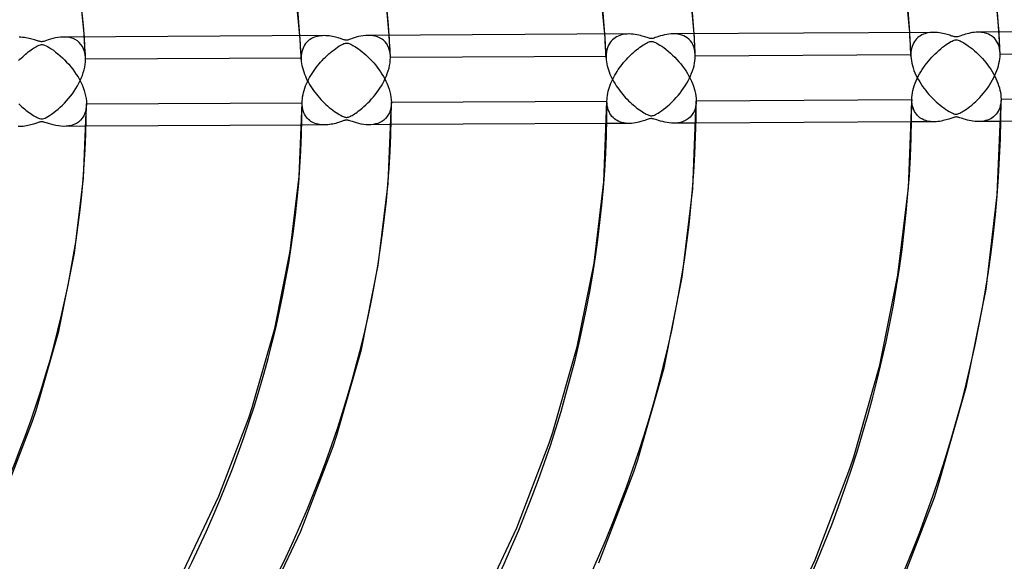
# Model space of a CAD drawing. Header units: millimetres. Extents: x -1077 to 1077, y -1167 to 1197.
# Tile 77 of 81: x 407 to 517, y 744 to 805. Entities that reach past the tile are written whole.
import ezdxf

# ---------------------------------------------------------------- set-up
doc = ezdxf.new("R2010")
doc.units = ezdxf.units.MM
doc.layers.add('HIDDEN', color=7, linetype='Continuous')
doc.layers.add('THICK', color=7, linetype='Continuous')

msp = doc.modelspace()

# ---------------------------------------------------------------- linework, layer by layer
at = {"layer": 'HIDDEN'}
for p, q in [((411.86, 803.02), (411.56, 803.02)), ((412.14, 802.99), (411.86, 803.02)), ((412.42, 802.93), (412.14, 802.99)), ((412.69, 802.84), (412.42, 802.93)), ((413.98, 802.65), (413.95, 803.04)), ((438.09, 802.72), (438.06, 803.16)), ((439.52, 802.92), (439.36, 802.85)), ((439.68, 802.99), (439.52, 802.92)), ((439.84, 803.05), (439.68, 802.99)), ((440.02, 803.09), (439.84, 803.05)), ((440.2, 803.13), (440.02, 803.09)), ((440.38, 803.16), (440.2, 803.13)), ((440.58, 803.17), (440.38, 803.16)), ((440.77, 803.18), (440.58, 803.17)), ((445.95, 803.2), (445.68, 803.2)), ((446.22, 803.17), (445.95, 803.2)), ((446.48, 803.12), (446.22, 803.17)), ((446.73, 803.04), (446.48, 803.12)), ((446.97, 802.94), (446.73, 803.04)), ((447.19, 802.81), (446.97, 802.94)), ((448.08, 802.82), (448.06, 803.21)), ((472.19, 802.9), (472.17, 803.34)), ((473.31, 802.93), (473.16, 802.82)), ((473.48, 803.03), (473.31, 802.93)), ((473.65, 803.12), (473.48, 803.03)), ((473.83, 803.19), (473.65, 803.12)), ((474.03, 803.25), (473.83, 803.19)), ((474.23, 803.3), (474.03, 803.25)), ((474.44, 803.33), (474.23, 803.3)), ((474.65, 803.35), (474.44, 803.33)), ((474.88, 803.36), (474.65, 803.35)), ((480.06, 803.37), (479.82, 803.38)), ((480.3, 803.35), (480.06, 803.37)), ((480.54, 803.31), (480.3, 803.35)), ((480.77, 803.24), (480.54, 803.31)), ((480.99, 803.16), (480.77, 803.24)), ((481.2, 803.05), (480.99, 803.16)), ((481.39, 802.92), (481.2, 803.05)), ((481.58, 802.77), (481.39, 802.92)), ((482.19, 803), (482.16, 803.39)), ((482.21, 802.61), (482.19, 803)), ((506.3, 803.08), (506.27, 803.52)), ((506.32, 802.64), (506.3, 803.08)), ((507.19, 802.95), (507.05, 802.82)), ((507.33, 803.06), (507.19, 802.95)), ((507.48, 803.16), (507.33, 803.06)), ((507.64, 803.25), (507.48, 803.16)), ((507.81, 803.32), (507.64, 803.25)), ((507.98, 803.39), (507.81, 803.32)), ((508.17, 803.44), (507.98, 803.39)), ((508.35, 803.48), (508.17, 803.44)), ((508.55, 803.51), (508.35, 803.48)), ((508.75, 803.53), (508.55, 803.51)), ((508.96, 803.53), (508.75, 803.53)), ((514.11, 803.56), (513.9, 803.56)), ((514.32, 803.54), (514.11, 803.56)), ((514.52, 803.51), (514.32, 803.54)), ((514.72, 803.46), (514.52, 803.51)), ((514.91, 803.41), (514.72, 803.46)), ((515.1, 803.33), (514.91, 803.41)), ((515.27, 803.24), (515.1, 803.33)), ((515.44, 803.14), (515.27, 803.24)), ((515.6, 803.02), (515.44, 803.14)), ((515.74, 802.88), (515.6, 803.02)), ((516.29, 803.18), (516.27, 803.57)), ((516.31, 802.79), (516.29, 803.18)), ((412.94, 802.73), (412.69, 802.84)), ((413.17, 802.58), (412.94, 802.73)), ((413.38, 802.41), (413.17, 802.58)), ((413.57, 802.2), (413.38, 802.41)), ((413.74, 801.96), (413.57, 802.2)), ((413.87, 801.69), (413.74, 801.96)), ((414, 802.26), (413.98, 802.65)), ((414.02, 801.87), (414, 802.26)), ((414.04, 801.48), (414.02, 801.87)), ((438.12, 802.27), (438.09, 802.72)), ((438.14, 801.83), (438.12, 802.27)), ((438.17, 801.39), (438.14, 801.83)), ((438.49, 801.96), (438.41, 801.77)), ((438.59, 802.12), (438.49, 801.96)), ((438.7, 802.28), (438.59, 802.12)), ((438.81, 802.42), (438.7, 802.28)), ((438.94, 802.54), (438.81, 802.42)), ((439.07, 802.66), (438.94, 802.54)), ((439.21, 802.76), (439.07, 802.66)), ((439.36, 802.85), (439.21, 802.76)), ((447.4, 802.66), (447.19, 802.81)), ((447.58, 802.48), (447.4, 802.66)), ((447.75, 802.28), (447.58, 802.48)), ((447.89, 802.04), (447.75, 802.28)), ((448.01, 801.78), (447.89, 802.04)), ((448.1, 802.44), (448.08, 802.82)), ((448.13, 802.05), (448.1, 802.44)), ((448.15, 801.66), (448.13, 802.05)), ((472.22, 802.46), (472.19, 802.9)), ((472.24, 802.01), (472.22, 802.46)), ((472.27, 801.57), (472.24, 802.01)), ((472.46, 801.81), (472.39, 801.59)), ((472.54, 802.02), (472.46, 801.81)), ((472.64, 802.21), (472.54, 802.02)), ((472.75, 802.39), (472.64, 802.21)), ((472.87, 802.55), (472.75, 802.39)), ((473.01, 802.69), (472.87, 802.55)), ((473.16, 802.82), (473.01, 802.69)), ((481.74, 802.6), (481.58, 802.77)), ((481.89, 802.4), (481.74, 802.6)), ((482.02, 802.17), (481.89, 802.4)), ((482.12, 801.92), (482.02, 802.17)), ((482.2, 801.65), (482.12, 801.92)), ((482.23, 802.22), (482.21, 802.61)), ((482.25, 801.83), (482.23, 802.22)), ((482.27, 801.44), (482.25, 801.83)), ((506.35, 802.19), (506.32, 802.64)), ((506.37, 801.75), (506.35, 802.19)), ((506.55, 801.96), (506.49, 801.75)), ((506.62, 802.16), (506.55, 801.96)), ((506.71, 802.35), (506.62, 802.16)), ((506.81, 802.52), (506.71, 802.35)), ((506.93, 802.68), (506.81, 802.52)), ((507.05, 802.82), (506.93, 802.68)), ((515.88, 802.73), (515.74, 802.88)), ((516, 802.56), (515.88, 802.73)), ((516.1, 802.37), (516, 802.56)), ((516.19, 802.17), (516.1, 802.37)), ((516.27, 801.95), (516.19, 802.17)), ((516.32, 801.72), (516.27, 801.95)), ((516.33, 802.4), (516.31, 802.79)), ((516.35, 802.01), (516.33, 802.4)), ((516.37, 801.61), (516.35, 802.01)), ((413.98, 801.39), (413.87, 801.69)), ((414.05, 801.06), (413.98, 801.39)), ((414.06, 801.09), (414.04, 801.48)), ((414.08, 800.7), (414.05, 801.06)), ((414.08, 800.7), (414.06, 801.09)), ((438.19, 800.94), (438.17, 801.39)), ((438.21, 800.5), (438.19, 800.94)), ((438.24, 801.15), (438.21, 800.91)), ((438.21, 800.91), (438.21, 800.66)), ((438.28, 801.37), (438.24, 801.15)), ((438.34, 801.58), (438.28, 801.37)), ((438.41, 801.77), (438.34, 801.58)), ((448.09, 801.5), (448.01, 801.78)), ((448.15, 801.2), (448.09, 801.5)), ((448.16, 801.27), (448.15, 801.66)), ((448.18, 800.88), (448.15, 801.2)), ((448.18, 800.88), (448.16, 801.27)), ((448.17, 800.43), (448.19, 800.72)), ((448.18, 800.85), (448.18, 800.88)), ((448.18, 800.82), (448.18, 800.85)), ((448.18, 800.8), (448.18, 800.82)), ((448.18, 800.77), (448.18, 800.8)), ((448.19, 800.74), (448.18, 800.77)), ((472.31, 800.84), (448.19, 800.72)), ((448.19, 800.72), (448.19, 800.74)), ((472.29, 801.13), (472.27, 801.57)), ((472.31, 800.68), (472.29, 801.13)), ((472.32, 801.1), (472.31, 800.84)), ((472.31, 800.84), (472.31, 800.82)), ((472.31, 800.82), (472.31, 800.79)), ((472.31, 800.79), (472.31, 800.76)), ((472.31, 800.76), (472.31, 800.74)), ((472.31, 800.74), (472.31, 800.71)), ((472.34, 801.36), (472.32, 801.1)), ((472.39, 801.59), (472.34, 801.36)), ((482.25, 801.36), (482.2, 801.65)), ((482.28, 801.05), (482.25, 801.36)), ((482.28, 801.05), (482.27, 801.44)), ((482.28, 801.02), (482.28, 801.05)), ((482.28, 801), (482.28, 801.02)), ((482.28, 800.97), (482.28, 801)), ((482.28, 800.95), (482.28, 800.97)), ((482.29, 800.92), (482.28, 800.95)), ((482.28, 800.63), (482.29, 800.89)), ((506.41, 801.02), (482.29, 800.89)), ((482.29, 800.89), (482.29, 800.92)), ((506.39, 801.31), (506.37, 801.75)), ((506.41, 800.87), (506.39, 801.31)), ((506.44, 801.52), (506.41, 801.27)), ((506.41, 801.27), (506.41, 801.02)), ((506.41, 801.02), (506.41, 800.99)), ((506.41, 800.99), (506.41, 800.97)), ((506.41, 800.97), (506.41, 800.94)), ((506.41, 800.94), (506.41, 800.92)), ((506.41, 800.92), (506.41, 800.89)), ((506.41, 800.89), (506.41, 800.87)), ((506.41, 800.87), (506.43, 800.62)), ((506.49, 801.75), (506.44, 801.52)), ((516.36, 801.48), (516.32, 801.72)), ((516.35, 800.57), (516.38, 800.82)), ((516.38, 801.22), (516.36, 801.48)), ((516.38, 801.22), (516.37, 801.61)), ((516.38, 801.2), (516.38, 801.22)), ((516.38, 801.17), (516.38, 801.2)), ((516.38, 801.15), (516.38, 801.17)), ((516.38, 801.12), (516.38, 801.15)), ((516.39, 801.1), (516.38, 801.12)), ((516.38, 800.82), (516.39, 801.07)), ((540.5, 801.2), (516.39, 801.07)), ((516.39, 801.07), (516.39, 801.1)), ((413.92, 799.34), (413.99, 799.65)), ((413.99, 799.65), (414.04, 799.95)), ((414.04, 799.95), (414.07, 800.25)), ((414.07, 800.25), (414.08, 800.54)), ((414.08, 800.68), (414.08, 800.7)), ((414.08, 800.65), (414.08, 800.68)), ((438.21, 800.66), (414.08, 800.54)), ((414.08, 800.62), (414.08, 800.65)), ((414.08, 800.59), (414.08, 800.62)), ((414.08, 800.57), (414.08, 800.59)), ((414.08, 800.54), (414.08, 800.57)), ((438.21, 800.66), (438.21, 800.64)), ((438.21, 800.64), (438.21, 800.61)), ((438.21, 800.61), (438.21, 800.58)), ((438.21, 800.58), (438.21, 800.55)), ((438.21, 800.55), (438.21, 800.53)), ((438.21, 800.53), (438.21, 800.5)), ((438.21, 800.5), (438.22, 800.28)), ((438.22, 800.28), (438.25, 800.05)), ((438.25, 800.05), (438.29, 799.82)), ((438.29, 799.82), (438.35, 799.59)), ((448.03, 799.54), (448.09, 799.84)), ((448.09, 799.84), (448.14, 800.14)), ((448.14, 800.14), (448.17, 800.43)), ((472.31, 800.71), (472.31, 800.68)), ((472.31, 800.68), (472.32, 800.47)), ((472.32, 800.47), (472.35, 800.24)), ((472.35, 800.24), (472.39, 800.02)), ((472.39, 800.02), (472.44, 799.79)), ((472.44, 799.79), (472.5, 799.56)), ((482.07, 799.52), (482.15, 799.8)), ((482.15, 799.8), (482.21, 800.08)), ((482.21, 800.08), (482.25, 800.36)), ((482.25, 800.36), (482.28, 800.63)), ((506.43, 800.62), (506.46, 800.36)), ((506.46, 800.36), (506.51, 800.1)), ((506.51, 800.1), (506.58, 799.83)), ((506.58, 799.83), (506.66, 799.56)), ((516.12, 799.53), (516.2, 799.79)), ((516.2, 799.79), (516.26, 800.05)), ((516.26, 800.05), (516.32, 800.31)), ((516.32, 800.31), (516.35, 800.57)), ((413.61, 798.43), (413.73, 798.73)), ((413.73, 798.73), (413.83, 799.04)), ((413.83, 799.04), (413.92, 799.34)), ((438.35, 799.59), (438.41, 799.35)), ((438.41, 799.35), (438.49, 799.11)), ((438.49, 799.11), (438.57, 798.88)), ((438.57, 798.88), (438.67, 798.64)), ((438.67, 798.64), (438.77, 798.4)), ((447.61, 798.38), (447.73, 798.66)), ((447.73, 798.66), (447.84, 798.95)), ((447.84, 798.95), (447.94, 799.24)), ((447.94, 799.24), (448.03, 799.54)), ((472.5, 799.56), (472.57, 799.33)), ((472.57, 799.33), (472.65, 799.11)), ((472.65, 799.11), (472.74, 798.88)), ((472.74, 798.88), (472.84, 798.65)), ((472.84, 798.65), (472.95, 798.43)), ((481.63, 798.41), (481.76, 798.69)), ((481.76, 798.69), (481.88, 798.97)), ((481.88, 798.97), (481.98, 799.25)), ((481.98, 799.25), (482.07, 799.52)), ((506.66, 799.56), (506.75, 799.29)), ((506.75, 799.29), (506.85, 799.03)), ((506.85, 799.03), (506.97, 798.76)), ((506.97, 798.76), (507.1, 798.5)), ((515.68, 798.48), (515.81, 798.74)), ((515.81, 798.74), (515.92, 799.01)), ((515.92, 799.01), (516.03, 799.27)), ((516.03, 799.27), (516.12, 799.53)), ((413, 797.26), (413.17, 797.55)), ((413.17, 797.55), (413.33, 797.84)), ((413.33, 797.84), (413.48, 798.14)), ((413.48, 798.14), (413.61, 798.43)), ((438.77, 798.4), (438.89, 798.17)), ((438.89, 798.17), (439.01, 797.94)), ((439.01, 797.94), (439.14, 797.71)), ((439.14, 797.71), (439.28, 797.48)), ((439.28, 797.48), (439.43, 797.26)), ((447.02, 797.31), (447.18, 797.57)), ((447.18, 797.57), (447.33, 797.83)), ((447.33, 797.83), (447.47, 798.1)), ((447.47, 798.1), (447.61, 798.38)), ((472.95, 798.43), (473.06, 798.21)), ((473.06, 798.21), (473.18, 797.99)), ((473.18, 797.99), (473.31, 797.78)), ((473.31, 797.78), (473.44, 797.57)), ((473.44, 797.57), (473.58, 797.37)), ((480.98, 797.29), (481.17, 797.57)), ((481.17, 797.57), (481.33, 797.85)), ((481.33, 797.85), (481.49, 798.13)), ((481.49, 798.13), (481.63, 798.41)), ((507.1, 798.5), (507.24, 798.24)), ((507.24, 798.24), (507.39, 797.99)), ((507.39, 797.99), (507.55, 797.74)), ((507.55, 797.74), (507.71, 797.5)), ((507.71, 797.5), (507.88, 797.26)), ((514.9, 797.2), (515.07, 797.45)), ((515.07, 797.45), (515.24, 797.71)), ((515.24, 797.71), (515.4, 797.97)), ((515.4, 797.97), (515.55, 798.22)), ((515.55, 798.22), (515.68, 798.48)), ((412.18, 796.13), (412.4, 796.4)), ((412.4, 796.4), (412.61, 796.68)), ((412.61, 796.68), (412.81, 796.97)), ((412.81, 796.97), (413, 797.26)), ((439.43, 797.26), (439.58, 797.04)), ((439.58, 797.04), (439.74, 796.83)), ((439.74, 796.83), (439.9, 796.62)), ((439.9, 796.62), (440.07, 796.42)), ((440.07, 796.42), (440.24, 796.22)), ((446.08, 796.09), (446.29, 796.32)), ((446.29, 796.32), (446.48, 796.56)), ((446.48, 796.56), (446.67, 796.81)), ((446.67, 796.81), (446.85, 797.06)), ((446.85, 797.06), (447.02, 797.31)), ((473.58, 797.37), (473.72, 797.17)), ((473.72, 797.17), (473.87, 796.97)), ((473.87, 796.97), (474.02, 796.78)), ((474.02, 796.78), (474.17, 796.59)), ((474.17, 796.59), (474.33, 796.41)), ((474.33, 796.41), (474.49, 796.23)), ((480.16, 796.24), (480.38, 796.49)), ((480.38, 796.49), (480.59, 796.75)), ((480.59, 796.75), (480.79, 797.02)), ((480.79, 797.02), (480.98, 797.29)), ((507.88, 797.26), (508.06, 797.03)), ((508.06, 797.03), (508.24, 796.8)), ((508.24, 796.8), (508.43, 796.58)), ((508.43, 796.58), (508.63, 796.37)), ((508.63, 796.37), (508.82, 796.17)), ((514.11, 796.26), (514.32, 796.48)), ((514.32, 796.48), (514.52, 796.72)), ((514.52, 796.72), (514.71, 796.96)), ((514.71, 796.96), (514.9, 797.2)), ((406.62, 795.54), (406.78, 795.39)), ((406.78, 795.39), (406.93, 795.25)), ((406.93, 795.25), (407.09, 795.11)), ((411.25, 795.16), (411.49, 795.39)), ((411.49, 795.39), (411.72, 795.63)), ((411.72, 795.63), (411.95, 795.88)), ((411.95, 795.88), (412.18, 796.13)), ((414.19, 795.53), (414.17, 795.15)), ((438.31, 795.66), (438.31, 795.67)), ((438.31, 795.67), (438.31, 795.67)), ((438.31, 795.67), (438.31, 795.67)), ((438.31, 795.67), (438.31, 795.67)), ((438.31, 795.67), (438.31, 795.67)), ((438.32, 795.42), (438.31, 795.66)), ((438.31, 795.66), (438.31, 795.66)), ((438.34, 795.18), (438.32, 795.42)), ((440.24, 796.22), (440.42, 796.03)), ((440.42, 796.03), (440.6, 795.84)), ((440.6, 795.84), (440.78, 795.66)), ((440.78, 795.66), (440.97, 795.48)), ((440.97, 795.48), (441.16, 795.31)), ((441.16, 795.31), (441.35, 795.15)), ((445.02, 795.05), (445.23, 795.23)), ((445.23, 795.23), (445.44, 795.43)), ((445.44, 795.43), (445.66, 795.64)), ((445.66, 795.64), (445.88, 795.86)), ((445.88, 795.86), (446.08, 796.09)), ((448.28, 795.4), (448.23, 795.09)), ((448.29, 795.72), (448.28, 795.4)), ((472.42, 795.58), (472.41, 795.84)), ((472.45, 795.33), (472.42, 795.58)), ((472.49, 795.09), (472.45, 795.33)), ((474.49, 796.23), (474.66, 796.06)), ((474.66, 796.06), (474.82, 795.89)), ((474.82, 795.89), (474.99, 795.73)), ((474.99, 795.73), (475.16, 795.57)), ((475.16, 795.57), (475.34, 795.42)), ((475.34, 795.42), (475.51, 795.27)), ((475.51, 795.27), (475.69, 795.13)), ((478.94, 795.09), (479.19, 795.29)), ((479.19, 795.29), (479.44, 795.52)), ((479.44, 795.52), (479.69, 795.75)), ((479.69, 795.75), (479.93, 795.99)), ((479.93, 795.99), (480.16, 796.24)), ((482.33, 795.26), (482.26, 794.97)), ((482.37, 795.57), (482.33, 795.26)), ((482.39, 795.89), (482.37, 795.57)), ((506.52, 795.77), (506.51, 796.02)), ((506.51, 796.02), (506.51, 795.86)), ((506.55, 795.52), (506.52, 795.77)), ((506.59, 795.3), (506.55, 795.52)), ((506.65, 795.08), (506.59, 795.3)), ((508.82, 796.17), (509.03, 795.97)), ((509.03, 795.97), (509.23, 795.78)), ((509.23, 795.78), (509.44, 795.59)), ((509.44, 795.59), (509.65, 795.42)), ((509.65, 795.42), (509.87, 795.25)), ((509.87, 795.25), (510.08, 795.09)), ((512.8, 795.08), (513.01, 795.24)), ((513.01, 795.24), (513.22, 795.41)), ((513.22, 795.41), (513.44, 795.61)), ((513.44, 795.61), (513.67, 795.82)), ((513.67, 795.82), (513.89, 796.03)), ((513.89, 796.03), (514.11, 796.26)), ((516.41, 795.34), (516.35, 795.11)), ((516.45, 795.57), (516.41, 795.34)), ((516.48, 795.82), (516.45, 795.57)), ((516.49, 796.07), (516.48, 795.82)), ((407.09, 795.11), (407.24, 794.98)), ((407.24, 794.98), (407.4, 794.85)), ((407.4, 794.85), (407.56, 794.72)), ((407.56, 794.72), (407.72, 794.6)), ((407.72, 794.6), (407.88, 794.49)), ((407.88, 794.49), (408.03, 794.38)), ((408.03, 794.38), (408.17, 794.29)), ((408.17, 794.29), (408.31, 794.21)), ((408.31, 794.21), (408.43, 794.13)), ((408.43, 794.13), (408.55, 794.07)), ((409.69, 794.02), (409.86, 794.12)), ((409.86, 794.12), (410.06, 794.24)), ((410.06, 794.24), (410.28, 794.38)), ((410.28, 794.38), (410.52, 794.56)), ((410.52, 794.56), (410.76, 794.75)), ((410.76, 794.75), (411.01, 794.95)), ((411.01, 794.95), (411.25, 795.16)), ((413.88, 794.19), (413.71, 793.93)), ((414.01, 794.48), (413.88, 794.19)), ((414.11, 794.8), (414.01, 794.48)), ((414.17, 795.15), (414.11, 794.8)), ((438.38, 794.96), (438.34, 795.18)), ((438.44, 794.75), (438.38, 794.96)), ((438.51, 794.55), (438.44, 794.75)), ((438.59, 794.37), (438.51, 794.55)), ((438.69, 794.21), (438.59, 794.37)), ((438.79, 794.05), (438.69, 794.21)), ((441.35, 795.15), (441.54, 794.99)), ((441.54, 794.99), (441.74, 794.84)), ((441.74, 794.84), (441.94, 794.7)), ((441.94, 794.7), (442.13, 794.56)), ((442.13, 794.56), (442.31, 794.45)), ((442.31, 794.45), (442.47, 794.34)), ((442.47, 794.34), (442.63, 794.26)), ((442.63, 794.26), (442.77, 794.18)), ((442.77, 794.18), (442.89, 794.13)), ((442.89, 794.13), (443, 794.08)), ((443.57, 794.09), (443.66, 794.14)), ((443.66, 794.14), (443.77, 794.19)), ((443.77, 794.19), (443.89, 794.25)), ((443.89, 794.25), (444.01, 794.33)), ((444.01, 794.33), (444.15, 794.41)), ((444.15, 794.41), (444.3, 794.51)), ((444.3, 794.51), (444.46, 794.62)), ((444.46, 794.62), (444.63, 794.75)), ((444.63, 794.75), (444.82, 794.89)), ((444.82, 794.89), (445.02, 795.05)), ((447.94, 794.3), (447.79, 794.08)), ((448.07, 794.54), (447.94, 794.3)), ((448.16, 794.81), (448.07, 794.54)), ((448.23, 795.09), (448.16, 794.81)), ((472.56, 794.87), (472.49, 795.09)), ((472.64, 794.67), (472.56, 794.87)), ((472.73, 794.47), (472.64, 794.67)), ((472.84, 794.3), (472.73, 794.47)), ((472.97, 794.14), (472.84, 794.3)), ((473.1, 794), (472.97, 794.14)), ((475.69, 795.13), (475.87, 795)), ((475.87, 795), (476.04, 794.87)), ((476.04, 794.87), (476.22, 794.75)), ((476.22, 794.75), (476.38, 794.64)), ((476.38, 794.64), (476.53, 794.55)), ((476.53, 794.55), (476.67, 794.47)), ((476.67, 794.47), (476.79, 794.4)), ((476.79, 794.4), (476.91, 794.34)), ((476.91, 794.34), (477.01, 794.3)), ((477.01, 794.3), (477.11, 794.26)), ((477.11, 794.26), (477.2, 794.23)), ((477.2, 794.23), (477.29, 794.21)), ((477.29, 794.21), (477.36, 794.2)), ((477.36, 794.2), (477.44, 794.21)), ((477.44, 794.21), (477.52, 794.22)), ((477.52, 794.22), (477.61, 794.25)), ((477.61, 794.25), (477.71, 794.29)), ((477.71, 794.29), (477.83, 794.35)), ((477.83, 794.35), (477.96, 794.42)), ((477.96, 794.42), (478.12, 794.51)), ((478.12, 794.51), (478.3, 794.62)), ((478.3, 794.62), (478.5, 794.76)), ((478.5, 794.76), (478.71, 794.91)), ((478.71, 794.91), (478.94, 795.09)), ((481.88, 794.24), (481.71, 794.05)), ((482.03, 794.46), (481.88, 794.24)), ((482.15, 794.7), (482.03, 794.46)), ((482.26, 794.97), (482.15, 794.7)), ((506.72, 794.88), (506.65, 795.08)), ((506.81, 794.7), (506.72, 794.88)), ((506.91, 794.53), (506.81, 794.7)), ((507.02, 794.37), (506.91, 794.53)), ((507.15, 794.23), (507.02, 794.37)), ((507.28, 794.1), (507.15, 794.23)), ((507.42, 793.99), (507.28, 794.1)), ((510.08, 795.09), (510.29, 794.94)), ((510.29, 794.94), (510.49, 794.81)), ((510.49, 794.81), (510.67, 794.7)), ((510.67, 794.7), (510.83, 794.61)), ((510.83, 794.61), (510.98, 794.53)), ((510.98, 794.53), (511.1, 794.48)), ((511.1, 794.48), (511.21, 794.43)), ((511.21, 794.43), (511.31, 794.4)), ((511.31, 794.4), (511.4, 794.39)), ((511.4, 794.39), (511.49, 794.38)), ((511.49, 794.38), (511.57, 794.39)), ((511.57, 794.39), (511.67, 794.42)), ((511.67, 794.42), (511.77, 794.46)), ((511.77, 794.46), (511.89, 794.51)), ((511.89, 794.51), (512.01, 794.57)), ((512.01, 794.57), (512.13, 794.64)), ((512.13, 794.64), (512.27, 794.72)), ((512.27, 794.72), (512.44, 794.83)), ((512.44, 794.83), (512.61, 794.95)), ((512.61, 794.95), (512.8, 795.08)), ((515.8, 794.22), (515.65, 794.09)), ((515.94, 794.37), (515.8, 794.22)), ((516.06, 794.53), (515.94, 794.37)), ((516.17, 794.71), (516.06, 794.53)), ((516.27, 794.9), (516.17, 794.71)), ((516.35, 795.11), (516.27, 794.9)), ((406.72, 793), (406.54, 793)), ((406.9, 793), (406.72, 793)), ((407.09, 793.02), (406.9, 793)), ((407.28, 793.04), (407.09, 793.02)), ((407.46, 793.07), (407.28, 793.04)), ((407.63, 793.1), (407.46, 793.07)), ((407.8, 793.14), (407.63, 793.1)), ((407.96, 793.18), (407.8, 793.14)), ((408.11, 793.22), (407.96, 793.18)), ((408.25, 793.27), (408.11, 793.22)), ((408.38, 793.31), (408.25, 793.27)), ((408.5, 793.35), (408.38, 793.31)), ((408.6, 793.39), (408.5, 793.35)), ((408.55, 794.07), (408.68, 794)), ((408.7, 793.42), (408.6, 793.39)), ((408.68, 794), (408.82, 793.94)), ((408.8, 793.45), (408.7, 793.42)), ((408.89, 793.48), (408.8, 793.45)), ((408.82, 793.94), (408.95, 793.89)), ((408.97, 793.5), (408.89, 793.48)), ((408.95, 793.89), (409.07, 793.86)), ((409.05, 793.52), (408.97, 793.5)), ((409.12, 793.53), (409.05, 793.52)), ((409.07, 793.86), (409.17, 793.85)), ((409.19, 793.53), (409.12, 793.53)), ((409.17, 793.85), (409.28, 793.86)), ((409.26, 793.53), (409.19, 793.53)), ((409.33, 793.52), (409.26, 793.53)), ((409.28, 793.86), (409.41, 793.89)), ((409.42, 793.5), (409.33, 793.52)), ((409.41, 793.89), (409.55, 793.95)), ((409.54, 793.46), (409.42, 793.5)), ((409.72, 793.41), (409.54, 793.46)), ((409.55, 793.95), (409.69, 794.02)), ((409.94, 793.34), (409.72, 793.41)), ((410.19, 793.26), (409.94, 793.34)), ((410.47, 793.18), (410.19, 793.26)), ((410.75, 793.12), (410.47, 793.18)), ((411.04, 793.07), (410.75, 793.12)), ((411.33, 793.04), (411.04, 793.07)), ((411.61, 793.02), (411.33, 793.04)), ((411.92, 793.03), (411.61, 793.02)), ((414.15, 793.04), (411.68, 793.02)), ((412.22, 793.07), (411.92, 793.03)), ((412.52, 793.13), (412.22, 793.07)), ((412.79, 793.23), (412.52, 793.13)), ((413.06, 793.35), (412.79, 793.23)), ((413.3, 793.51), (413.06, 793.35)), ((413.52, 793.7), (413.3, 793.51)), ((413.71, 793.93), (413.52, 793.7)), ((440.81, 793.18), (438.28, 793.16)), ((438.91, 793.92), (438.79, 794.05)), ((439.03, 793.79), (438.91, 793.92)), ((439.16, 793.68), (439.03, 793.79)), ((439.3, 793.58), (439.16, 793.68)), ((439.44, 793.49), (439.3, 793.58)), ((439.59, 793.42), (439.44, 793.49)), ((439.75, 793.35), (439.59, 793.42)), ((439.92, 793.3), (439.75, 793.35)), ((440.09, 793.25), (439.92, 793.3)), ((440.26, 793.22), (440.09, 793.25)), ((440.44, 793.19), (440.26, 793.22)), ((440.63, 793.18), (440.44, 793.19)), ((440.82, 793.18), (440.63, 793.18)), ((441.01, 793.18), (440.82, 793.18)), ((441.2, 793.2), (441.01, 793.18)), ((441.39, 793.22), (441.2, 793.2)), ((441.57, 793.25), (441.39, 793.22)), ((441.74, 793.28), (441.57, 793.25)), ((441.91, 793.32), (441.74, 793.28)), ((442.07, 793.36), (441.91, 793.32)), ((442.22, 793.41), (442.07, 793.36)), ((442.36, 793.45), (442.22, 793.41)), ((442.49, 793.49), (442.36, 793.45)), ((442.6, 793.53), (442.49, 793.49)), ((442.7, 793.57), (442.6, 793.53)), ((442.8, 793.6), (442.7, 793.57)), ((442.9, 793.63), (442.8, 793.6)), ((442.99, 793.66), (442.9, 793.63)), ((443.07, 793.68), (442.99, 793.66)), ((443, 794.08), (443.09, 794.05)), ((443.14, 793.7), (443.07, 793.68)), ((443.09, 794.05), (443.17, 794.04)), ((443.21, 793.71), (443.14, 793.7)), ((443.17, 794.04), (443.24, 794.03)), ((443.28, 793.71), (443.21, 793.71)), ((443.24, 794.03), (443.32, 794.03)), ((443.35, 793.71), (443.28, 793.71)), ((443.32, 794.03), (443.4, 794.04)), ((443.42, 793.7), (443.35, 793.71)), ((443.4, 794.04), (443.48, 794.06)), ((443.49, 793.68), (443.42, 793.7)), ((443.48, 794.06), (443.57, 794.09)), ((443.59, 793.66), (443.49, 793.68)), ((443.74, 793.61), (443.59, 793.66)), ((443.93, 793.55), (443.74, 793.61)), ((444.15, 793.48), (443.93, 793.55)), ((444.4, 793.4), (444.15, 793.48)), ((444.66, 793.34), (444.4, 793.4)), ((444.93, 793.28), (444.66, 793.34)), ((445.2, 793.24), (444.93, 793.28)), ((445.46, 793.21), (445.2, 793.24)), ((445.73, 793.2), (445.46, 793.21)), ((446, 793.21), (445.73, 793.2)), ((448.26, 793.22), (445.77, 793.2)), ((446.27, 793.24), (446, 793.21)), ((446.53, 793.29), (446.27, 793.24)), ((446.77, 793.36), (446.53, 793.29)), ((447.01, 793.46), (446.77, 793.36)), ((447.23, 793.58), (447.01, 793.46)), ((447.44, 793.72), (447.23, 793.58)), ((447.63, 793.89), (447.44, 793.72)), ((447.79, 794.08), (447.63, 793.89)), ((474.91, 793.36), (472.38, 793.34)), ((473.24, 793.87), (473.1, 794)), ((473.4, 793.76), (473.24, 793.87)), ((473.56, 793.66), (473.4, 793.76)), ((473.73, 793.58), (473.56, 793.66)), ((473.91, 793.51), (473.73, 793.58)), ((474.09, 793.45), (473.91, 793.51)), ((474.29, 793.41), (474.09, 793.45)), ((474.5, 793.38), (474.29, 793.41)), ((474.71, 793.36), (474.5, 793.38)), ((474.93, 793.36), (474.71, 793.36)), ((475.15, 793.36), (474.93, 793.36)), ((475.37, 793.38), (475.15, 793.36)), ((475.59, 793.41), (475.37, 793.38)), ((475.79, 793.45), (475.59, 793.41)), ((475.99, 793.5), (475.79, 793.45)), ((476.18, 793.55), (475.99, 793.5)), ((476.35, 793.6), (476.18, 793.55)), ((476.51, 793.65), (476.35, 793.6)), ((476.66, 793.69), (476.51, 793.65)), ((476.79, 793.74), (476.66, 793.69)), ((476.9, 793.78), (476.79, 793.74)), ((477.02, 793.82), (476.9, 793.78)), ((477.12, 793.85), (477.02, 793.82)), ((477.22, 793.87), (477.12, 793.85)), ((477.31, 793.89), (477.22, 793.87)), ((477.39, 793.89), (477.31, 793.89)), ((477.48, 793.88), (477.39, 793.89)), ((477.58, 793.86), (477.48, 793.88)), ((477.69, 793.84), (477.58, 793.86)), ((477.83, 793.79), (477.69, 793.84)), ((477.99, 793.74), (477.83, 793.79)), ((478.19, 793.68), (477.99, 793.74)), ((478.4, 793.61), (478.19, 793.68)), ((478.64, 793.55), (478.4, 793.61)), ((478.89, 793.49), (478.64, 793.55)), ((479.13, 793.44), (478.89, 793.49)), ((479.38, 793.41), (479.13, 793.44)), ((479.62, 793.39), (479.38, 793.41)), ((479.87, 793.38), (479.62, 793.39)), ((480.13, 793.39), (479.87, 793.38)), ((482.37, 793.39), (479.87, 793.38)), ((480.38, 793.42), (480.13, 793.39)), ((480.63, 793.47), (480.38, 793.42)), ((480.87, 793.54), (480.63, 793.47)), ((481.1, 793.63), (480.87, 793.54)), ((481.32, 793.75), (481.1, 793.63)), ((481.52, 793.89), (481.32, 793.75)), ((481.71, 794.05), (481.52, 793.89)), ((509.01, 793.53), (506.49, 793.52)), ((507.57, 793.89), (507.42, 793.99)), ((507.72, 793.81), (507.57, 793.89)), ((507.89, 793.73), (507.72, 793.81)), ((508.06, 793.67), (507.89, 793.73)), ((508.23, 793.62), (508.06, 793.67)), ((508.42, 793.58), (508.23, 793.62)), ((508.61, 793.55), (508.42, 793.58)), ((508.81, 793.54), (508.61, 793.55)), ((509.02, 793.53), (508.81, 793.54)), ((509.22, 793.54), (509.02, 793.53)), ((509.42, 793.56), (509.22, 793.54)), ((509.62, 793.58), (509.42, 793.56)), ((509.82, 793.62), (509.62, 793.58)), ((510.01, 793.66), (509.82, 793.62)), ((510.18, 793.7), (510.01, 793.66)), ((510.35, 793.74), (510.18, 793.7)), ((510.5, 793.79), (510.35, 793.74)), ((510.65, 793.84), (510.5, 793.79)), ((510.77, 793.88), (510.65, 793.84)), ((510.89, 793.92), (510.77, 793.88)), ((510.99, 793.95), (510.89, 793.92)), ((511.1, 793.99), (510.99, 793.95)), ((511.2, 794.02), (511.1, 793.99)), ((511.29, 794.04), (511.2, 794.02)), ((511.37, 794.06), (511.29, 794.04)), ((511.44, 794.07), (511.37, 794.06)), ((511.52, 794.07), (511.44, 794.07)), ((511.59, 794.06), (511.52, 794.07)), ((511.68, 794.04), (511.59, 794.06)), ((511.78, 794.02), (511.68, 794.04)), ((511.89, 793.98), (511.78, 794.02)), ((512.02, 793.94), (511.89, 793.98)), ((512.18, 793.89), (512.02, 793.94)), ((512.35, 793.83), (512.18, 793.89)), ((512.53, 793.78), (512.35, 793.83)), ((512.73, 793.73), (512.53, 793.78)), ((512.93, 793.68), (512.73, 793.73)), ((513.14, 793.64), (512.93, 793.68)), ((513.34, 793.6), (513.14, 793.64)), ((513.55, 793.58), (513.34, 793.6)), ((513.75, 793.57), (513.55, 793.58)), ((513.95, 793.56), (513.75, 793.57)), ((514.16, 793.57), (513.95, 793.56)), ((516.47, 793.57), (513.97, 793.56)), ((514.37, 793.58), (514.16, 793.57)), ((514.57, 793.61), (514.37, 793.58)), ((514.77, 793.66), (514.57, 793.61)), ((514.96, 793.72), (514.77, 793.66)), ((515.15, 793.79), (514.96, 793.72)), ((515.33, 793.87), (515.15, 793.79)), ((515.49, 793.97), (515.33, 793.87)), ((515.65, 794.09), (515.49, 793.97))]:
    msp.add_line(p, q, dxfattribs=at)
for centre, major_axis, start_param, end_param in [((0, 795.88), (-732, 0), -3.141592, -0.523599), ((0, 795.88), (-682, 0), -3.141592, -0.523599), ((0, 795.87), (652.89, 0), 0.01813, 1.039539), ((0, 795.87), (618.79, 0), 0.018552, 1.039117), ((0, 795.87), (584.69, 0), 0.019024, 1.038646), ((0, 795.87), (550.59, 0), 0.019553, 1.038116), ((0, 795.87), (516.49, 0), 0.020153, 1.037517), ((0, 795.87), (482.39, 0), 0.020837, 1.036832), ((0, 795.87), (448.29, 0), 0.021626, 1.036044), ((0, 795.87), (414.19, 0), 0.022544, 1.035126), ((0, 795.87), (-438.31, 0), -3.119713, -3.108305), ((0, 795.87), (-472.41, 0), -3.120536, -3.109952), ((0, 795.87), (-506.51, 0), -3.121249, -3.111377), ((0, 795.88), (-682, 0), 0, 2.617994), ((0, 795.87), (-438.31, 0), 2.617994, 3.140657), ((0, 795.87), (-472.41, 0), 2.617994, 3.14148), ((0, 795.87), (-506.51, 0), 2.617994, 3.141549), ((0, 795.87), (-540.61, 0), 2.617994, 3.141549), ((0, 795.87), (-574.71, 0), 2.617994, 3.141549)]:
    msp.add_ellipse(centre, major_axis=major_axis, ratio=0.5, start_param=start_param, end_param=end_param, dxfattribs=at)
at = {"layer": 'THICK'}
for p, q in [((482.16, 803.39), (481.48, 810.91)), ((506.27, 803.52), (505.58, 811)), ((516.27, 803.57), (515.54, 811.71)), ((448.06, 803.21), (447.41, 810.11)), ((472.17, 803.34), (471.51, 810.21)), ((413.95, 803.04), (413.35, 809.32)), ((438.06, 803.16), (437.44, 809.42)), ((406.85, 802.99), (406.66, 803)), ((407.04, 802.98), (406.85, 802.99)), ((407.24, 802.96), (407.04, 802.98)), ((407.42, 802.94), (407.24, 802.96)), ((407.6, 802.9), (407.42, 802.94)), ((410.72, 802.92), (410.44, 802.85)), ((411, 802.97), (410.72, 802.92)), ((411.28, 803.01), (411, 802.97)), ((411.56, 803.02), (411.28, 803.01)), ((440.76, 803.18), (411.62, 803.02)), ((440.96, 803.17), (440.77, 803.18)), ((441.16, 803.16), (440.96, 803.17)), ((441.35, 803.14), (441.16, 803.16)), ((441.53, 803.11), (441.35, 803.14)), ((441.71, 803.08), (441.53, 803.11)), ((441.88, 803.04), (441.71, 803.08)), ((442.04, 803), (441.88, 803.04)), ((442.2, 802.96), (442.04, 803)), ((442.34, 802.92), (442.2, 802.96)), ((442.47, 802.88), (442.34, 802.92)), ((444.37, 802.99), (444.13, 802.91)), ((444.63, 803.06), (444.37, 802.99)), ((444.89, 803.11), (444.63, 803.06)), ((445.15, 803.16), (444.89, 803.11)), ((445.42, 803.19), (445.15, 803.16)), ((445.68, 803.2), (445.42, 803.19)), ((474.86, 803.36), (445.72, 803.2)), ((475.1, 803.35), (474.88, 803.36)), ((475.33, 803.33), (475.1, 803.35)), ((475.55, 803.3), (475.33, 803.33)), ((475.76, 803.27), (475.55, 803.3)), ((475.96, 803.22), (475.76, 803.27)), ((476.15, 803.18), (475.96, 803.22)), ((476.33, 803.13), (476.15, 803.18)), ((476.49, 803.08), (476.33, 803.13)), ((476.64, 803.04), (476.49, 803.08)), ((476.77, 802.99), (476.64, 803.04)), ((476.89, 802.95), (476.77, 802.99)), ((477.01, 802.92), (476.89, 802.95)), ((477.12, 802.89), (477.01, 802.92)), ((477.81, 802.95), (477.68, 802.9)), ((477.98, 803), (477.81, 802.95)), ((478.17, 803.07), (477.98, 803)), ((478.38, 803.14), (478.17, 803.07)), ((478.61, 803.2), (478.38, 803.14)), ((478.85, 803.26), (478.61, 803.2)), ((479.09, 803.31), (478.85, 803.26)), ((479.33, 803.35), (479.09, 803.31)), ((479.58, 803.37), (479.33, 803.35)), ((479.82, 803.38), (479.58, 803.37)), ((508.96, 803.53), (479.82, 803.38)), ((509.17, 803.53), (508.96, 803.53)), ((509.38, 803.51), (509.17, 803.53)), ((509.59, 803.49), (509.38, 803.51)), ((509.78, 803.46), (509.59, 803.49)), ((509.97, 803.42), (509.78, 803.46)), ((510.15, 803.38), (509.97, 803.42)), ((510.32, 803.34), (510.15, 803.38)), ((510.48, 803.29), (510.32, 803.34)), ((510.63, 803.25), (510.48, 803.29)), ((510.76, 803.21), (510.63, 803.25)), ((510.88, 803.17), (510.76, 803.21)), ((510.98, 803.13), (510.88, 803.17)), ((511.09, 803.1), (510.98, 803.13)), ((511.19, 803.07), (511.09, 803.1)), ((511.28, 803.05), (511.19, 803.07)), ((511.36, 803.03), (511.28, 803.05)), ((511.44, 803.03), (511.36, 803.03)), ((511.51, 803.03), (511.44, 803.03)), ((511.59, 803.04), (511.51, 803.03)), ((511.67, 803.05), (511.59, 803.04)), ((511.77, 803.08), (511.67, 803.05)), ((511.88, 803.12), (511.77, 803.08)), ((512.01, 803.16), (511.88, 803.12)), ((512.16, 803.21), (512.01, 803.16)), ((512.33, 803.27), (512.16, 803.21)), ((512.51, 803.33), (512.33, 803.27)), ((512.7, 803.38), (512.51, 803.33)), ((512.9, 803.43), (512.7, 803.38)), ((513.1, 803.47), (512.9, 803.43)), ((513.3, 803.51), (513.1, 803.47)), ((513.5, 803.53), (513.3, 803.51)), ((513.7, 803.55), (513.5, 803.53)), ((513.9, 803.56), (513.7, 803.55)), ((543.06, 803.71), (513.92, 803.56)), ((407.77, 802.87), (407.6, 802.9)), ((407.93, 802.83), (407.77, 802.87)), ((408.09, 802.79), (407.93, 802.83)), ((408.23, 802.74), (408.09, 802.79)), ((408.36, 802.7), (408.23, 802.74)), ((408.27, 801.77), (408.4, 801.85)), ((408.48, 802.67), (408.36, 802.7)), ((408.4, 801.85), (408.52, 801.92)), ((408.59, 802.63), (408.48, 802.67)), ((408.52, 801.92), (408.64, 801.99)), ((408.69, 802.6), (408.59, 802.63)), ((408.64, 801.99), (408.77, 802.06)), ((408.79, 802.57), (408.69, 802.6)), ((408.77, 802.06), (408.91, 802.12)), ((408.88, 802.54), (408.79, 802.57)), ((408.97, 802.52), (408.88, 802.54)), ((408.91, 802.12), (409.03, 802.16)), ((409.04, 802.5), (408.97, 802.52)), ((409.03, 802.16), (409.14, 802.17)), ((409.11, 802.49), (409.04, 802.5)), ((409.18, 802.49), (409.11, 802.49)), ((409.14, 802.17), (409.25, 802.17)), ((409.25, 802.5), (409.18, 802.49)), ((409.33, 802.51), (409.25, 802.5)), ((409.25, 802.17), (409.37, 802.15)), ((409.41, 802.53), (409.33, 802.51)), ((409.37, 802.15), (409.51, 802.1)), ((409.53, 802.56), (409.41, 802.53)), ((409.51, 802.1), (409.66, 802.03)), ((409.7, 802.62), (409.53, 802.56)), ((409.66, 802.03), (409.83, 801.94)), ((409.92, 802.69), (409.7, 802.62)), ((409.83, 801.94), (410.02, 801.83)), ((410.17, 802.77), (409.92, 802.69)), ((410.02, 801.83), (410.24, 801.69)), ((410.44, 802.85), (410.17, 802.77)), ((442.07, 801.75), (442.25, 801.87)), ((442.25, 801.87), (442.42, 801.98)), ((442.42, 801.98), (442.58, 802.08)), ((442.59, 802.84), (442.47, 802.88)), ((442.58, 802.08), (442.73, 802.16)), ((442.69, 802.81), (442.59, 802.84)), ((442.79, 802.78), (442.69, 802.81)), ((442.73, 802.16), (442.85, 802.23)), ((442.88, 802.75), (442.79, 802.78)), ((442.85, 802.23), (442.97, 802.28)), ((442.98, 802.72), (442.88, 802.75)), ((442.97, 802.28), (443.06, 802.31)), ((443.06, 802.7), (442.98, 802.72)), ((443.14, 802.68), (443.06, 802.7)), ((443.06, 802.31), (443.15, 802.34)), ((443.21, 802.67), (443.14, 802.68)), ((443.15, 802.34), (443.22, 802.35)), ((443.27, 802.67), (443.21, 802.67)), ((443.22, 802.35), (443.3, 802.35)), ((443.34, 802.67), (443.27, 802.67)), ((443.3, 802.35), (443.38, 802.35)), ((443.41, 802.68), (443.34, 802.67)), ((443.38, 802.35), (443.46, 802.33)), ((443.48, 802.7), (443.41, 802.68)), ((443.46, 802.33), (443.55, 802.3)), ((443.58, 802.73), (443.48, 802.7)), ((443.55, 802.3), (443.64, 802.26)), ((443.72, 802.77), (443.58, 802.73)), ((443.64, 802.26), (443.75, 802.21)), ((443.91, 802.84), (443.72, 802.77)), ((443.75, 802.21), (443.87, 802.15)), ((443.87, 802.15), (443.99, 802.08)), ((444.13, 802.91), (443.91, 802.84)), ((443.99, 802.08), (444.13, 802)), ((444.13, 802), (444.28, 801.91)), ((444.28, 801.91), (444.44, 801.8)), ((475.92, 801.74), (476.1, 801.87)), ((476.1, 801.87), (476.26, 801.99)), ((476.26, 801.99), (476.42, 802.1)), ((476.42, 802.1), (476.56, 802.19)), ((476.56, 802.19), (476.7, 802.27)), ((476.7, 802.27), (476.82, 802.34)), ((476.82, 802.34), (476.93, 802.4)), ((476.93, 802.4), (477.03, 802.44)), ((477.03, 802.44), (477.13, 802.48)), ((477.21, 802.86), (477.12, 802.89)), ((477.13, 802.48), (477.22, 802.51)), ((477.3, 802.85), (477.21, 802.86)), ((477.22, 802.51), (477.3, 802.53)), ((477.38, 802.85), (477.3, 802.85)), ((477.3, 802.53), (477.38, 802.53)), ((477.47, 802.86), (477.38, 802.85)), ((477.38, 802.53), (477.46, 802.53)), ((477.46, 802.53), (477.54, 802.51)), ((477.57, 802.87), (477.47, 802.86)), ((477.54, 802.51), (477.63, 802.48)), ((477.68, 802.9), (477.57, 802.87)), ((477.63, 802.48), (477.73, 802.44)), ((477.73, 802.44), (477.85, 802.39)), ((477.85, 802.39), (477.99, 802.32)), ((477.99, 802.32), (478.15, 802.23)), ((478.15, 802.23), (478.33, 802.12)), ((478.33, 802.12), (478.54, 801.98)), ((478.54, 801.98), (478.76, 801.83)), ((478.76, 801.83), (479, 801.65)), ((509.74, 801.7), (509.95, 801.87)), ((509.95, 801.87), (510.16, 802.03)), ((510.16, 802.03), (510.37, 802.17)), ((510.37, 802.17), (510.55, 802.3)), ((510.55, 802.3), (510.73, 802.41)), ((510.73, 802.41), (510.88, 802.5)), ((510.88, 802.5), (511.02, 802.57)), ((511.02, 802.57), (511.13, 802.62)), ((511.13, 802.62), (511.24, 802.67)), ((511.24, 802.67), (511.34, 802.69)), ((511.34, 802.69), (511.43, 802.71)), ((511.43, 802.71), (511.51, 802.71)), ((511.51, 802.71), (511.6, 802.7)), ((511.6, 802.7), (511.69, 802.67)), ((511.69, 802.67), (511.8, 802.63)), ((511.8, 802.63), (511.92, 802.58)), ((511.92, 802.58), (512.04, 802.52)), ((512.04, 802.52), (512.17, 802.45)), ((512.17, 802.45), (512.32, 802.37)), ((512.32, 802.37), (512.48, 802.26)), ((512.48, 802.26), (512.66, 802.14)), ((512.66, 802.14), (512.86, 802)), ((512.86, 802), (513.07, 801.85)), ((513.07, 801.85), (513.29, 801.68)), ((406.9, 800.67), (407.05, 800.82)), ((407.05, 800.82), (407.2, 800.96)), ((407.2, 800.96), (407.36, 801.09)), ((407.36, 801.09), (407.52, 801.22)), ((407.52, 801.22), (407.68, 801.35)), ((407.68, 801.35), (407.84, 801.47)), ((407.84, 801.47), (407.99, 801.58)), ((407.99, 801.58), (408.14, 801.68)), ((408.14, 801.68), (408.27, 801.77)), ((410.24, 801.69), (410.48, 801.53)), ((410.48, 801.53), (410.74, 801.34)), ((410.74, 801.34), (410.99, 801.14)), ((410.99, 801.14), (411.24, 800.93)), ((411.24, 800.93), (411.49, 800.7)), ((440.74, 800.6), (440.92, 800.78)), ((440.92, 800.78), (441.11, 800.96)), ((441.11, 800.96), (441.3, 801.13)), ((441.3, 801.13), (441.49, 801.29)), ((441.49, 801.29), (441.68, 801.45)), ((441.68, 801.45), (441.88, 801.6)), ((441.88, 801.6), (442.07, 801.75)), ((444.44, 801.8), (444.62, 801.68)), ((444.62, 801.68), (444.81, 801.54)), ((444.81, 801.54), (445.01, 801.38)), ((445.01, 801.38), (445.22, 801.21)), ((445.22, 801.21), (445.44, 801.02)), ((445.44, 801.02), (445.67, 800.81)), ((445.67, 800.81), (445.89, 800.59)), ((474.74, 800.68), (474.9, 800.85)), ((474.9, 800.85), (475.07, 801.01)), ((475.07, 801.01), (475.24, 801.17)), ((475.24, 801.17), (475.41, 801.32)), ((475.41, 801.32), (475.58, 801.47)), ((475.58, 801.47), (475.75, 801.61)), ((475.75, 801.61), (475.92, 801.74)), ((479, 801.65), (479.25, 801.45)), ((479.25, 801.45), (479.5, 801.23)), ((479.5, 801.23), (479.75, 801)), ((479.75, 801), (479.99, 800.76)), ((479.99, 800.76), (480.23, 800.52)), ((508.55, 800.54), (508.74, 800.75)), ((508.74, 800.75), (508.93, 800.95)), ((508.93, 800.95), (509.13, 801.15)), ((509.13, 801.15), (509.33, 801.34)), ((509.33, 801.34), (509.54, 801.52)), ((509.54, 801.52), (509.74, 801.7)), ((513.29, 801.68), (513.51, 801.48)), ((513.51, 801.48), (513.74, 801.28)), ((513.74, 801.28), (513.97, 801.06)), ((513.97, 801.06), (514.19, 800.84)), ((514.19, 800.84), (514.4, 800.62)), ((406.6, 800.38), (406.74, 800.53)), ((406.74, 800.53), (406.9, 800.67)), ((411.49, 800.7), (411.73, 800.47)), ((411.73, 800.47), (411.97, 800.22)), ((411.97, 800.22), (412.2, 799.97)), ((412.2, 799.97), (412.43, 799.7)), ((412.43, 799.7), (412.65, 799.42)), ((439.88, 799.6), (440.04, 799.81)), ((440.04, 799.81), (440.21, 800.02)), ((440.21, 800.02), (440.38, 800.22)), ((440.38, 800.22), (440.56, 800.41)), ((440.56, 800.41), (440.74, 800.6)), ((445.89, 800.59), (446.11, 800.36)), ((446.11, 800.36), (446.32, 800.13)), ((446.32, 800.13), (446.52, 799.89)), ((446.52, 799.89), (446.71, 799.64)), ((446.71, 799.64), (446.9, 799.39)), ((473.82, 799.57), (473.97, 799.77)), ((473.97, 799.77), (474.12, 799.96)), ((474.12, 799.96), (474.27, 800.15)), ((474.27, 800.15), (474.42, 800.33)), ((474.42, 800.33), (474.58, 800.51)), ((474.58, 800.51), (474.74, 800.68)), ((480.23, 800.52), (480.45, 800.26)), ((480.45, 800.26), (480.67, 800.01)), ((480.67, 800.01), (480.87, 799.74)), ((480.87, 799.74), (481.07, 799.47)), ((507.68, 799.39), (507.84, 799.63)), ((507.84, 799.63), (508.01, 799.87)), ((508.01, 799.87), (508.18, 800.1)), ((508.18, 800.1), (508.36, 800.32)), ((508.36, 800.32), (508.55, 800.54)), ((514.4, 800.62), (514.6, 800.39)), ((514.6, 800.39), (514.8, 800.15)), ((514.8, 800.15), (514.98, 799.91)), ((514.98, 799.91), (515.16, 799.66)), ((515.16, 799.66), (515.33, 799.41)), ((412.65, 799.42), (412.86, 799.13)), ((412.86, 799.13), (413.05, 798.84)), ((413.05, 798.84), (413.24, 798.55)), ((413.24, 798.55), (413.4, 798.25)), ((439.15, 798.49), (439.28, 798.72)), ((439.28, 798.72), (439.42, 798.95)), ((439.42, 798.95), (439.57, 799.17)), ((439.57, 799.17), (439.72, 799.39)), ((439.72, 799.39), (439.88, 799.6)), ((446.9, 799.39), (447.08, 799.14)), ((447.08, 799.14), (447.24, 798.88)), ((447.24, 798.88), (447.4, 798.62)), ((447.4, 798.62), (447.55, 798.35)), ((473.06, 798.31), (473.17, 798.53)), ((473.17, 798.53), (473.29, 798.74)), ((473.29, 798.74), (473.42, 798.96)), ((473.42, 798.96), (473.55, 799.17)), ((473.55, 799.17), (473.68, 799.37)), ((473.68, 799.37), (473.82, 799.57)), ((481.07, 799.47), (481.25, 799.2)), ((481.25, 799.2), (481.43, 798.92)), ((481.43, 798.92), (481.58, 798.65)), ((481.58, 798.65), (481.73, 798.37)), ((507.11, 798.37), (507.23, 798.63)), ((507.23, 798.63), (507.37, 798.89)), ((507.37, 798.89), (507.52, 799.14)), ((507.52, 799.14), (507.68, 799.39)), ((515.33, 799.41), (515.49, 799.15)), ((515.49, 799.15), (515.64, 798.9)), ((515.64, 798.9), (515.78, 798.64)), ((515.78, 798.64), (515.91, 798.38)), ((413.4, 798.25), (413.56, 797.96)), ((413.56, 797.96), (413.69, 797.66)), ((413.69, 797.66), (413.82, 797.36)), ((438.61, 797.29), (438.7, 797.54)), ((438.7, 797.54), (438.8, 797.78)), ((438.8, 797.78), (438.91, 798.01)), ((438.91, 798.01), (439.02, 798.25)), ((439.02, 798.25), (439.15, 798.49)), ((447.55, 798.35), (447.69, 798.07)), ((447.69, 798.07), (447.82, 797.78)), ((447.82, 797.78), (447.93, 797.49)), ((447.93, 797.49), (448.04, 797.2)), ((472.69, 797.4), (472.77, 797.63)), ((472.77, 797.63), (472.86, 797.86)), ((472.86, 797.86), (472.96, 798.08)), ((472.96, 798.08), (473.06, 798.31)), ((481.73, 798.37), (481.86, 798.09)), ((481.86, 798.09), (481.98, 797.81)), ((481.98, 797.81), (482.08, 797.53)), ((482.08, 797.53), (482.17, 797.26)), ((506.7, 797.31), (506.78, 797.57)), ((506.78, 797.57), (506.88, 797.84)), ((506.88, 797.84), (506.99, 798.11)), ((506.99, 798.11), (507.11, 798.37)), ((515.91, 798.38), (516.02, 798.12)), ((516.02, 798.12), (516.13, 797.87)), ((516.13, 797.87), (516.22, 797.61)), ((516.22, 797.61), (516.3, 797.35)), ((413.82, 797.36), (413.93, 797.05)), ((413.93, 797.05), (414.02, 796.74)), ((414.02, 796.74), (414.09, 796.44)), ((414.09, 796.44), (414.15, 796.13)), ((438.34, 796.11), (438.37, 796.34)), ((438.37, 796.34), (438.41, 796.58)), ((438.41, 796.58), (438.47, 796.81)), ((438.47, 796.81), (438.53, 797.05)), ((438.53, 797.05), (438.61, 797.29)), ((448.04, 797.2), (448.12, 796.9)), ((448.12, 796.9), (448.2, 796.6)), ((448.2, 796.6), (448.25, 796.3)), ((472.43, 796.27), (472.46, 796.49)), ((472.46, 796.49), (472.5, 796.72)), ((472.5, 796.72), (472.55, 796.95)), ((472.55, 796.95), (472.62, 797.17)), ((472.62, 797.17), (472.69, 797.4)), ((482.17, 797.26), (482.25, 796.98)), ((482.25, 796.98), (482.31, 796.7)), ((482.31, 796.7), (482.35, 796.43)), ((482.35, 796.43), (482.38, 796.16)), ((506.52, 796.27), (506.54, 796.52)), ((506.54, 796.52), (506.58, 796.78)), ((506.58, 796.78), (506.63, 797.04)), ((506.63, 797.04), (506.7, 797.31)), ((516.3, 797.35), (516.37, 797.09)), ((516.37, 797.09), (516.42, 796.83)), ((516.42, 796.83), (516.46, 796.57)), ((516.46, 796.57), (516.48, 796.32)), ((516.48, 796.32), (516.49, 796.07)), ((413.84, 787.21), (414.19, 795.53)), ((414.15, 796.13), (414.18, 795.83)), ((414.18, 795.83), (414.19, 795.54)), ((414.19, 795.54), (438.31, 795.66)), ((414.19, 795.54), (414.19, 795.54)), ((414.19, 795.54), (414.19, 795.53)), ((414.19, 795.53), (414.19, 795.53)), ((414.19, 795.53), (414.19, 795.53)), ((414.19, 795.53), (414.19, 795.53)), ((414.19, 795.53), (414.19, 795.53)), ((437.97, 787.4), (438.31, 795.67)), ((438.31, 795.67), (438.32, 795.89)), ((438.32, 795.89), (438.34, 796.11)), ((447.92, 786.63), (448.29, 795.71)), ((448.25, 796.3), (448.28, 796)), ((448.28, 796), (448.29, 795.72)), ((448.29, 795.72), (472.41, 795.84)), ((472.05, 786.82), (472.41, 795.84)), ((472.41, 795.84), (472.42, 796.05)), ((472.42, 796.05), (472.43, 796.27)), ((482, 786.03), (482.39, 795.86)), ((482.38, 796.16), (482.39, 795.89)), ((482.39, 795.89), (506.51, 796.02)), ((482.39, 795.9), (482.39, 795.86)), ((506.13, 786.15), (506.51, 795.86)), ((506.51, 796.02), (506.52, 796.27)), ((516.07, 785.36), (516.49, 795.86)), ((516.49, 796.07), (540.61, 796.2)), ((516.49, 796.08), (516.49, 795.86)), ((438.28, 793.16), (414.15, 793.04)), ((472.38, 793.34), (448.26, 793.22)), ((506.49, 793.52), (482.37, 793.39)), ((540.59, 793.7), (516.47, 793.57)), ((412.84, 778.85), (413.84, 787.21)), ((436.97, 779.06), (437.97, 787.4)), ((446.83, 777.49), (447.92, 786.63)), ((470.97, 777.71), (472.05, 786.82)), ((480.82, 776.14), (482, 786.03)), ((504.96, 776.36), (506.13, 786.15)), ((514.81, 774.79), (516.07, 785.36)), ((411.08, 770.11), (412.84, 778.85)), ((435.24, 770.41), (436.97, 779.06)), ((469.09, 768.36), (470.97, 777.71)), ((444.94, 768.06), (446.83, 777.49)), ((478.79, 766.01), (480.82, 776.14)), ((502.94, 766.31), (504.96, 776.36)), ((512.64, 763.96), (514.81, 774.79)), ((408.55, 761.21), (411.08, 770.11)), ((432.72, 761.56), (435.24, 770.41)), ((442.2, 758.45), (444.94, 768.06)), ((466.37, 758.8), (469.09, 768.36)), ((475.85, 755.69), (478.79, 766.01)), ((500.02, 756.04), (502.94, 766.31)), ((509.5, 752.93), (512.64, 763.96)), ((408.16, 760.04), (408.55, 761.21)), ((432.33, 760.4), (432.72, 761.56)), ((404.8, 751.27), (408.16, 760.04)), ((428.98, 751.63), (432.33, 760.4)), ((441.78, 757.2), (442.2, 758.45)), ((465.95, 757.56), (466.37, 758.8)), ((438.16, 747.72), (441.78, 757.2)), ((462.33, 748.08), (465.95, 757.56)), ((475.4, 754.35), (475.85, 755.69)), ((499.58, 754.72), (500.02, 756.04)), ((495.68, 744.53), (499.58, 754.72)), ((471.51, 744.17), (475.4, 754.35)), ((509.03, 751.51), (509.5, 752.93)), ((424.7, 742.58), (428.98, 751.63)), ((504.86, 740.62), (509.03, 751.51)), ((457.71, 738.3), (462.33, 748.08)), ((433.56, 737.99), (438.16, 747.72)), ((490.72, 734.03), (495.68, 744.53))]:
    msp.add_line(p, q, dxfattribs=at)
for centre, major_axis, start_param, end_param in [((0, 800.21), (732, 0), 0, 2.617994), ((0, 800.21), (-677, 0), -3.141592, -0.523599), ((0, 795.87), (-642.91, 0), -3.115566, -2.102172), ((0, 795.87), (-608.81, 0), -3.114695, -2.102608), ((0, 795.87), (-574.71, 0), -3.11372, -2.103095), ((0, 795.87), (-540.61, 0), -3.112623, -2.103644), ((0, 795.87), (-506.51, 0), -3.111377, -2.104267), ((0, 795.87), (-472.41, 0), -3.109952, -2.104979), ((0, 795.87), (-438.31, 0), -3.108305, -2.105803), ((0, 800.21), (732, 0), -3.141592, -0.523599), ((0, 800.21), (-677, 0), 0, 2.617994), ((0, 795.88), (-732, 0), 0, 2.617994), ((0, 795.87), (414.19, 0), -0.523599, -0.0016), ((0, 795.87), (448.29, 0), -0.523599, -0.000682), ((0, 795.87), (482.39, 0), -0.523599, -0.000044), ((0, 795.87), (516.49, 0), -0.523599, -0.000044), ((0, 795.87), (550.59, 0), -0.523599, -0.000044), ((0, 795.87), (584.69, 0), -0.523599, -0.000044)]:
    msp.add_ellipse(centre, major_axis=major_axis, ratio=0.5, start_param=start_param, end_param=end_param, dxfattribs=at)

doc.saveas('drawing.dxf')
